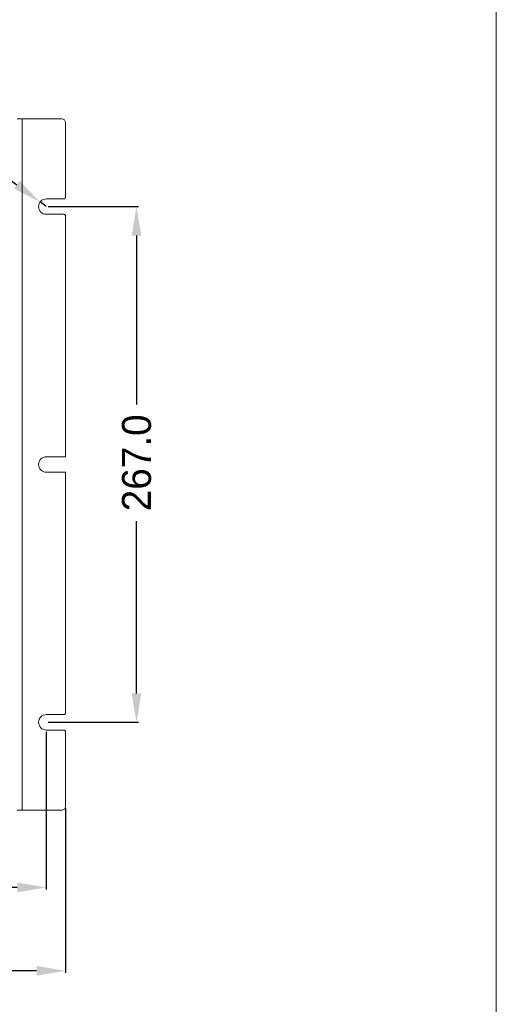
# Model space of a CAD drawing. Header units: millimetres. Extents: x -2516 to -1354, y 370 to 1898.
# Tile 51 of 53: x -1600 to -1354, y 632 to 1142. Entities that reach past the tile are written whole.
import ezdxf

# ---------------------------------------------------------------- set-up
doc = ezdxf.new("R2010")
doc.units = ezdxf.units.MM
doc.header["$PDSIZE"] = -1
doc.dimstyles.new('ISO-25', dxfattribs={"dimtxt": 2.5, "dimasz": 2.5, "dimexe": 1.25, "dimexo": 0.625, "dimtad": 1, "dimtxsty": 'Standard', "dimcen": 2.5, "dimadec": 0, "dimazin": 0, "dimtfac": 1, "dimtmove": 0, "dimatfit": 3, "dimfxl": 0, "dimarcsym": 0})

# ---------------------------------------------------------------- blocks, each defined once
blk = doc.blocks.new('_D_1')
at = {"color": 4, "linetype": 'Continuous', "lineweight": -2, "transparency": 16777216}
for p, q in [((-1585.69, 1045.19), (-1538.96, 1045.19)), ((-1539.96, 1030.19), (-1539.96, 942.8)), ((-1539.96, 793.19), (-1539.96, 882.25)), ((-1585.69, 778.19), (-1538.96, 778.19))]:
    blk.add_line(p, q, dxfattribs=at)
at = {"color": 4, "linetype": 'Continuous', "transparency": 16777216}
for points in [[(-1542.46, 1030.19), (-1537.46, 1030.19), (-1539.96, 1045.19)], [(-1542.46, 793.19), (-1537.46, 793.19), (-1539.96, 778.19)]]:
    blk.add_solid(points, dxfattribs=at)
at = {"layer": 'Defpoints', "color": 0, "linetype": 'Continuous', "transparency": 16777216}
for p in [(-1586.69, 1045.19), (-1586.69, 778.19), (-1539.96, 778.19)]:
    blk.add_point(p, dxfattribs=at)
at = {"color": 4, "linetype": 'Continuous', "lineweight": 5, "transparency": 16777216, "insert": (-1547.46, 912.53), "char_height": 15, "attachment_point": 2, "rotation": 90}
blk.add_mtext('267.0', dxfattribs=at)
blk = doc.blocks.new('_D_2')
at = {"color": 4, "linetype": 'Continuous', "lineweight": -2, "transparency": 16777216}
for p, q in [((-1653.05, 1094.41), (-1601.95, 1056.51)), ((-1586.69, 1045.19), (-1589.9, 1047.58))]:
    blk.add_line(p, q, dxfattribs=at)
at = {"color": 4, "linetype": 'Continuous', "transparency": 16777216}
blk.add_solid([(-1600.46, 1058.52), (-1603.44, 1054.5), (-1589.9, 1047.58)], dxfattribs=at)
at = {"layer": 'Defpoints', "color": 0, "linetype": 'Continuous', "transparency": 16777216}
for p in [(-1589.9, 1047.58), (-1586.69, 1045.19)]:
    blk.add_point(p, dxfattribs=at)
at = {"color": 4, "linetype": 'Continuous', "lineweight": 5, "transparency": 16777216, "insert": (-1683.94, 1126.66), "char_height": 15, "attachment_point": 1, "rotation": 323.4353}
blk.add_mtext('R4.0', dxfattribs=at)
blk = doc.blocks.new('_D_3')
at = {"color": 4, "linetype": 'Continuous', "lineweight": -2, "transparency": 16777216}
for p, q in [((-2276.69, 733.69), (-2276.69, 648.54)), ((-1576.69, 733.69), (-1576.69, 648.54)), ((-2261.69, 649.54), (-1955.63, 649.54)), ((-1591.69, 649.54), (-1900.09, 649.54))]:
    blk.add_line(p, q, dxfattribs=at)
at = {"color": 4, "linetype": 'Continuous', "transparency": 16777216}
for points in [[(-2261.69, 652.04), (-2261.69, 647.04), (-2276.69, 649.54)], [(-1591.69, 652.04), (-1591.69, 647.04), (-1576.69, 649.54)]]:
    blk.add_solid(points, dxfattribs=at)
at = {"layer": 'Defpoints', "color": 0, "linetype": 'Continuous', "transparency": 16777216}
for p in [(-2276.69, 734.69), (-1576.69, 734.69), (-1576.69, 649.54)]:
    blk.add_point(p, dxfattribs=at)
at = {"color": 4, "linetype": 'Continuous', "lineweight": 5, "transparency": 16777216, "insert": (-1927.86, 657.04), "char_height": 15, "attachment_point": 2}
blk.add_mtext('700.0', dxfattribs=at)
blk = doc.blocks.new('_D_4')
at = {"color": 4, "linetype": 'Continuous', "lineweight": -2, "transparency": 16777216}
for p, q in [((-2266.69, 773.19), (-2266.69, 691.7)), ((-1586.69, 773.19), (-1586.69, 691.7)), ((-2251.69, 692.7), (-1953.28, 692.7)), ((-1601.69, 692.7), (-1895.24, 692.7))]:
    blk.add_line(p, q, dxfattribs=at)
at = {"color": 4, "linetype": 'Continuous', "transparency": 16777216}
for points in [[(-2251.69, 695.2), (-2251.69, 690.2), (-2266.69, 692.7)], [(-1601.69, 695.2), (-1601.69, 690.2), (-1586.69, 692.7)]]:
    blk.add_solid(points, dxfattribs=at)
at = {"layer": 'Defpoints', "color": 0, "linetype": 'Continuous', "transparency": 16777216}
for p in [(-2266.69, 774.19), (-1586.69, 774.19), (-1586.69, 692.7)]:
    blk.add_point(p, dxfattribs=at)
at = {"color": 4, "linetype": 'Continuous', "lineweight": 5, "transparency": 16777216, "insert": (-1924.26, 700.2), "char_height": 15, "attachment_point": 2}
blk.add_mtext('680.0', dxfattribs=at)

msp = doc.modelspace()

# ---------------------------------------------------------------- linework, layer by layer
at = {"color": 7, "linetype": 'Continuous', "lineweight": 5}
for p, q in [((-1599.19, 1090.69), (-1601.69, 1090.69)), ((-1599.19, 1090.69), (-1599.19, 732.69)), ((-1578.69, 1090.69), (-1599.19, 1090.69)), ((-1576.69, 1088.69), (-1576.69, 1050.19)), ((-1586.69, 1049.19), (-1577.69, 1049.19)), ((-1577.69, 1041.19), (-1586.69, 1041.19)), ((-1576.69, 1040.19), (-1576.69, 915.69)), ((-1586.69, 915.69), (-1576.69, 915.69)), ((-1576.69, 907.69), (-1586.69, 907.69)), ((-1576.69, 907.69), (-1576.69, 783.19)), ((-1586.69, 782.19), (-1577.69, 782.19)), ((-1577.69, 774.19), (-1586.69, 774.19)), ((-1576.69, 773.19), (-1576.69, 734.69)), ((-1599.19, 732.69), (-1601.69, 732.69)), ((-1578.69, 732.69), (-1599.19, 732.69))]:
    msp.add_line(p, q, dxfattribs=at)
at = {"lineweight": 5}
msp.add_lwpolyline([(-2516.45, 1898.27), (-1353.61, 1898.27), (-1353.61, 369.6), (-2516.45, 369.6)], close=True, dxfattribs=at)
at = {"color": 7, "linetype": 'Continuous', "lineweight": 5}
for centre, radius, start, end in [((-1578.69, 1088.69), 2, 0, 90), ((-1577.69, 1050.19), 1, 270, 0), ((-1586.69, 1045.19), 4, 90, 270), ((-1577.69, 1040.19), 1, 0, 90), ((-1586.69, 911.69), 4, 90, 270), ((-1586.69, 778.19), 4, 90, 270), ((-1577.69, 783.19), 1, 270, 0), ((-1577.69, 773.19), 1, 0, 90), ((-1578.69, 734.69), 2, 270, 0)]:
    msp.add_arc(centre, radius, start, end, dxfattribs=at)

# ---------------------------------------------------------------- dimensions: what is measured, and where the dimension line sits
dim = msp.add_radius_dim(center=(-1586.69, 1045.19), mpoint=(-1589.9, 1047.58), dimstyle='ISO-25', override={"dimtxt": 15, "dimasz": 15, "dimexe": 1, "dimexo": 1, "dimgap": 1.524, "dimtad": 0, "dimdec": 1, "dimzin": 0, "dimdsep": 46, "dimclrd": 4, "dimclre": 4, "dimclrt": 4, "dimadec": 2, "dimazin": 2, "dimtdec": 1, "dimtzin": 0}, dxfattribs=at)
dim.commit()
dim.dimension.update_dxf_attribs({"geometry": '_D_2', "text_midpoint": (-1671.34, 1107.98), "dimtype": 164})
for base, p1, p2, angle, picture, middle in [((-1539.96, 778.19), (-1586.69, 1045.19), (-1586.69, 778.19), 90, '_D_1', (-1539.96, 912.53)), ((-1586.69, 692.7), (-2266.69, 774.19), (-1586.69, 774.19), 0, '_D_4', (-1924.26, 692.7)), ((-1576.69, 649.54), (-2276.69, 734.69), (-1576.69, 734.69), 0, '_D_3', (-1927.86, 649.54))]:
    dim = msp.add_linear_dim(base=base, p1=p1, p2=p2, angle=angle, dimstyle='ISO-25', override={"dimtxt": 15, "dimasz": 15, "dimexe": 1, "dimexo": 1, "dimgap": 1.524, "dimtad": 0, "dimdec": 1, "dimzin": 0, "dimdsep": 46, "dimclrd": 4, "dimclre": 4, "dimclrt": 4, "dimadec": 2, "dimazin": 2, "dimtdec": 1, "dimtzin": 0}, dxfattribs=at)
    dim.commit()
    dim.dimension.update_dxf_attribs({"geometry": picture, "text_midpoint": middle, "dimtype": 160})

doc.saveas('drawing.dxf')
